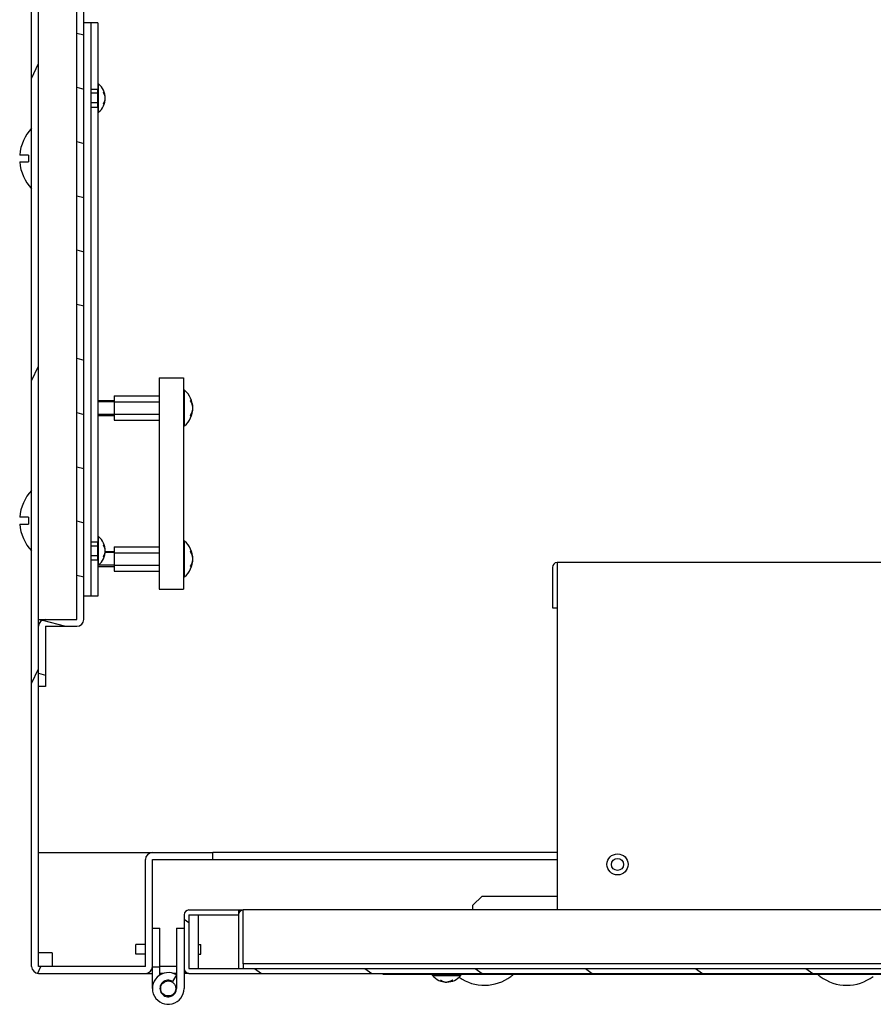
# Model space of a CAD drawing. Header units: millimetres. Extents: x 0 to 8390, y -1 to 5930.
# Tile 50 of 65: x 5041 to 5324, y 3693 to 4019. Entities that reach past the tile are written whole.
import ezdxf

# ---------------------------------------------------------------- set-up
doc = ezdxf.new("R2010")
doc.units = ezdxf.units.MM
doc.header["$LTSCALE"] = 462.55
doc.layers.get('0').update_dxf_attribs({"linetype": 'CONTINUOUS'})
for name, color, linetype in [('02___PRT_ALL_AXES', 7, 'CONTINUOUS'), ('7_ALL_FEATURES', 7, 'CONTINUOUS'), ('ALL_AXIS', 7, 'CONTINUOUS'), ('ALL_COSM_SKETCH', 7, 'CONTINUOUS')]:
    doc.layers.add(name, color=color, linetype=linetype)

msp = doc.modelspace()

# ---------------------------------------------------------------- hatches: boundary and pattern name
at = {"linetype": 'Continuous'}
h = msp.add_hatch(dxfattribs=at)
h.set_pattern_fill('DEFAULT__19', color=2, scale=42.380326, angle=245, style=0, pattern_type=0)
h.set_pattern_definition([(245, (0, 0), (38.40962, -17.9107), [])])
edge = h.paths.add_edge_path()
edge.add_line((5044.75, 4900.54), (5044.75, 4817.84))
edge.add_arc((5047.05, 4900.54), 2.3, 90, 180)
edge.add_line((5047.05, 4902.84), (5092.45, 4902.84))
edge.add_arc((5092.45, 4900.54), 2.3, 0, 90)
edge.add_line((5094.75, 4900.54), (5094.75, 4862.84))
edge.add_line((5092.45, 4862.84), (5094.75, 4862.84))
edge.add_line((5092.45, 4900.54), (5092.45, 4862.84))
edge.add_line((5047.05, 4900.54), (5092.45, 4900.54))
edge.add_line((5047.05, 4900.54), (5047.05, 4817.84))
edge.add_line((5044.75, 4817.84), (5047.05, 4817.84))
edge = h.paths.add_edge_path()
edge.add_line((5044.75, 4062.84), (5044.75, 3705.14))
edge.add_line((5044.75, 4062.84), (5047.05, 4062.84))
edge.add_line((5047.05, 4062.84), (5047.05, 3705.14))
edge.add_line((5082.45, 3705.14), (5047.05, 3705.14))
edge.add_line((5082.45, 3705.14), (5082.45, 3740.54))
edge.add_arc((5084.75, 3740.54), 2.3, 90, 180)
edge.add_line((5084.75, 3742.84), (5104.75, 3742.84))
edge.add_line((5104.75, 3740.54), (5104.75, 3742.84))
edge.add_line((5084.75, 3740.54), (5104.75, 3740.54))
edge.add_line((5084.75, 3705.14), (5084.75, 3740.54))
edge.add_arc((5082.45, 3705.14), 2.3, 270, 360)
edge.add_line((5082.45, 3702.84), (5047.05, 3702.84))
edge.add_arc((5047.05, 3705.14), 2.3, 180, 270)
h = msp.add_hatch(dxfattribs=at)
h.set_pattern_fill('DEFAULT__16', color=2, scale=17.34836, angle=165, style=0, pattern_type=0)
h.set_pattern_definition([(165, (0, 0), (-4.490086, -16.75723), [])])
edge = h.paths.add_edge_path()
edge.add_line((5062.05, 3820.14), (5062.05, 4025.54))
edge.add_arc((5059.75, 3820.14), 2.3, 270, 360)
edge.add_line((5049.35, 3817.84), (5059.75, 3817.84))
edge.add_line((5049.35, 3817.84), (5049.35, 3797.84))
edge.add_line((5049.35, 3797.84), (5047.05, 3797.84))
edge.add_line((5047.05, 3817.84), (5047.05, 3797.84))
edge.add_arc((5049.35, 3817.84), 2.3, 90, 180)
edge.add_line((5049.35, 3820.14), (5059.75, 3820.14))
edge.add_line((5059.75, 3820.14), (5059.75, 4025.54))
edge.add_line((5047.05, 4025.54), (5059.75, 4025.54))
edge.add_line((5047.05, 4025.54), (5047.05, 4027.84))
edge.add_line((5047.05, 4027.84), (5059.75, 4027.84))
edge.add_arc((5059.75, 4025.54), 2.3, 0, 90)
h = msp.add_hatch(dxfattribs=at)
h.set_pattern_fill('DEFAULT__13', color=2, scale=20.94879, angle=325, style=0, pattern_type=0)
h.set_pattern_definition([(325, (0, 0), (12.01573, 17.160244), [])])
edge = h.paths.add_edge_path()
edge.add_line((5096.85, 3723.84), (5113.25, 3723.84))
edge.add_line((5113.25, 3723.84), (5113.25, 3722.24))
edge.add_line((5096.85, 3722.24), (5113.25, 3722.24))
edge.add_line((5096.85, 3722.24), (5096.85, 3704.44))
edge.add_line((5096.85, 3704.44), (5540.65, 3704.44))
edge.add_line((5540.65, 3722.24), (5540.65, 3704.44))
edge.add_line((5524.25, 3722.24), (5540.65, 3722.24))
edge.add_line((5524.25, 3723.84), (5524.25, 3722.24))
edge.add_line((5524.25, 3723.84), (5540.65, 3723.84))
edge.add_arc((5540.65, 3722.24), 1.6, 0, 90)
edge.add_line((5542.25, 3722.24), (5542.25, 3704.44))
edge.add_arc((5540.65, 3704.44), 1.6, 270, 360)
edge.add_line((5096.85, 3702.84), (5540.65, 3702.84))
edge.add_arc((5096.85, 3704.44), 1.6, 180, 270)
edge.add_line((5095.25, 3722.24), (5095.25, 3704.44))
edge.add_arc((5096.85, 3722.24), 1.6, 90, 180)

# ---------------------------------------------------------------- linework, layer by layer
at = {"color": 7, "linetype": 'Continuous'}
for p, q in [((5044.75, 3705.14), (5044.75, 4124.13)), ((5047.05, 3705.14), (5047.05, 4112.23)), ((5059.75, 3820.14), (5059.75, 4025.54)), ((5062.05, 3820.14), (5062.05, 4025.54)), ((5043.75, 3973.99), (5040.79, 3973.99)), ((5043.75, 3973.99), (5043.75, 3971.69)), ((5040.79, 3971.69), (5043.75, 3971.69)), ((5087.05, 3900.14), (5087.05, 3830.14)), ((5087.05, 3900.14), (5095.05, 3900.14)), ((5095.05, 3900.14), (5095.05, 3830.14)), ((5072.05, 3892.24), (5066.65, 3892.24)), ((5072.05, 3894.18), (5072.05, 3886.09)), ((5072.05, 3894.18), (5087.05, 3894.18)), ((5072.05, 3892.16), (5087.05, 3892.16)), ((5072.05, 3888.04), (5066.65, 3888.04)), ((5072.05, 3888.11), (5087.05, 3888.11)), ((5072.05, 3886.09), (5087.05, 3886.09)), ((5043.75, 3853.99), (5040.79, 3853.99)), ((5043.75, 3853.99), (5043.75, 3851.69)), ((5040.79, 3851.69), (5043.75, 3851.69)), ((5072.05, 3844.18), (5072.05, 3836.09)), ((5072.05, 3844.18), (5087.05, 3844.18)), ((5072.05, 3842.24), (5069.08, 3842.24)), ((5072.05, 3842.16), (5087.05, 3842.16)), ((5072.05, 3838.04), (5066.65, 3838.04)), ((5072.05, 3838.11), (5087.05, 3838.11)), ((5072.05, 3836.09), (5087.05, 3836.09)), ((5087.05, 3830.14), (5095.05, 3830.14)), ((5217.25, 3823.94), (5218.85, 3823.94)), ((5047.05, 3820.14), (5059.75, 3820.14)), ((5049.35, 3817.84), (5049.35, 3797.84)), ((5049.35, 3817.84), (5059.75, 3817.84)), ((5049.35, 3797.84), (5047.05, 3797.84)), ((5084.75, 3742.84), (5104.75, 3742.84)), ((5104.75, 3740.54), (5104.75, 3742.84)), ((5082.45, 3705.14), (5082.45, 3740.54)), ((5084.75, 3740.54), (5218.85, 3740.54)), ((5084.75, 3705.14), (5084.75, 3740.54)), ((5193.95, 3728.44), (5190.95, 3725.44)), ((5193.95, 3728.44), (5218.85, 3728.44)), ((5096.85, 3723.84), (5114.85, 3723.84)), ((5113.25, 3723.84), (5113.25, 3722.24)), ((5190.95, 3723.84), (5190.95, 3725.44)), ((5095.25, 3722.24), (5095.25, 3704.44)), ((5096.85, 3722.24), (5113.25, 3722.24)), ((5096.85, 3722.24), (5096.85, 3704.44)), ((5100.05, 3704.44), (5100.05, 3722.24)), ((5084.75, 3717.84), (5087.25, 3717.84)), ((5087.25, 3702.31), (5087.25, 3717.84)), ((5092.75, 3717.84), (5095.25, 3717.84)), ((5092.75, 3717.84), (5092.75, 3697.84)), ((5082.45, 3705.14), (5047.05, 3705.14)), ((5087.25, 3704.84), (5084.75, 3704.84)), ((5092.75, 3705.14), (5087.25, 3705.14)), ((5096.85, 3704.44), (5540.65, 3704.44)), ((5114.85, 3706.04), (5114.85, 3704.44)), ((5047.05, 3702.84), (5084.75, 3702.84)), ((5092.75, 3702.31), (5091.44, 3700.18)), ((5096.85, 3702.84), (5540.65, 3702.84)), ((5161.25, 3702.44), (5161.25, 3702.84)), ((5403.25, 3702.44), (5161.25, 3702.44)), ((5162.25, 3702.44), (5162.25, 3702.84)), ((5203.5, 3701.84), (5203.58, 3701.84)), ((5305.92, 3701.84), (5305.99, 3701.84)), ((5323.5, 3701.84), (5323.58, 3701.84))]:
    msp.add_line(p, q, dxfattribs=at)
at = {"color": 2, "linetype": 'Continuous'}
for p, q in [((5066.65, 3892.64), (5072.05, 3892.64)), ((5066.65, 3887.64), (5072.05, 3887.64)), ((5069.13, 3842.64), (5072.05, 3842.64)), ((5066.65, 3837.64), (5072.05, 3837.64))]:
    msp.add_line(p, q, dxfattribs=at)
at = {"color": 3, "linetype": 'Continuous'}
for p, q in [((5217.25, 3837.34), (5217.25, 3823.94)), ((5463.65, 3838.94), (5218.85, 3838.94)), ((5218.85, 3838.94), (5218.85, 3723.84)), ((5047.05, 3742.84), (5084.75, 3742.84)), ((5218.85, 3742.84), (5104.75, 3742.84)), ((5522.65, 3723.84), (5114.85, 3723.84)), ((5114.85, 3706.04), (5114.85, 3723.84)), ((5113.25, 3722.24), (5113.25, 3704.44)), ((5051.55, 3709.64), (5047.05, 3709.64)), ((5051.55, 3709.64), (5051.55, 3705.14)), ((5084.75, 3697.84), (5084.75, 3705.14)), ((5095.25, 3704.44), (5095.25, 3697.84)), ((5522.65, 3706.04), (5114.85, 3706.04)), ((5088.44, 3702.84), (5087.25, 3702.84)), ((5092.75, 3702.84), (5091.56, 3702.84)), ((5096.85, 3702.84), (5095.25, 3702.84))]:
    msp.add_line(p, q, dxfattribs=at)
for centre, radius, start, end in [((5218.85, 3837.34), 1.6, 90, 180), ((5114.85, 3722.24), 1.6, 90, 180), ((5090, 3697.84), 5.25, 58.4119, 360)]:
    msp.add_arc(centre, radius, start, end, dxfattribs=at)
at = {"color": 7, "linetype": 'Continuous'}
for centre, radius, start, end in [((5049.35, 3817.84), 2.3, 90, 180), ((5059.75, 3820.14), 2.3, 270, 360), ((5084.75, 3740.54), 2.3, 90, 180), ((5096.85, 3722.24), 1.6, 90, 180), ((5047.05, 3705.14), 2.3, 180, 270), ((5082.45, 3705.14), 2.3, 270, 360), ((5096.85, 3704.44), 1.6, 180, 270), ((5090, 3697.84), 2.75, 58.4119, 360), ((5194.75, 3713.34), 14.45, 234.5581, 307.2871), ((5314.75, 3713.34), 14.45, 232.7129, 307.2871)]:
    msp.add_arc(centre, radius, start, end, dxfattribs=at)
at = {"layer": '02___PRT_ALL_AXES', "color": 7, "linetype": 'Continuous'}
for p, q in [((5064.35, 3995.84), (5066.65, 3995.84)), ((5064.35, 3989.84), (5064.35, 3845.84)), ((5064.35, 3989.84), (5066.65, 3989.84)), ((5066.65, 3989.84), (5066.65, 3845.84)), ((5064.35, 3845.84), (5066.65, 3845.84)), ((5064.35, 3839.84), (5066.65, 3839.84))]:
    msp.add_line(p, q, dxfattribs=at)
at = {"layer": '02___PRT_ALL_AXES', "color": 3, "linetype": 'Continuous'}
msp.add_circle((5238.85, 3738.94), 3.5, dxfattribs=at)
at = {"layer": '02___PRT_ALL_AXES', "color": 7, "linetype": 'Continuous'}
msp.add_circle((5090, 3697.84), 2.5, dxfattribs=at)
for centre, radius, start, end in [((5055.25, 3972.84), 14.5, 136.3972, 175.4501), ((5055.25, 3972.84), 14.5, 184.5499, 223.6028), ((5055.25, 3852.84), 14.5, 136.3972, 175.4501), ((5055.25, 3852.84), 14.5, 184.5499, 223.6028), ((5090, 3697.84), 5, 56.6104, 58.4119), ((5194.75, 3713.34), 14.5, 307.5235, 311.1711), ((5314.75, 3713.34), 14.5, 228.8289, 232.4765)]:
    msp.add_arc(centre, radius, start, end, dxfattribs=at)
at = {"layer": '7_ALL_FEATURES', "color": 7, "linetype": 'Continuous'}
for p, q in [((5066.65, 4017.84), (5062.05, 4017.84)), ((5064.35, 4017.84), (5064.35, 3827.84)), ((5066.65, 4017.84), (5066.65, 3995.84)), ((5066.65, 3839.84), (5066.65, 3827.84)), ((5066.65, 3827.84), (5062.05, 3827.84))]:
    msp.add_line(p, q, dxfattribs=at)
at = {"layer": 'ALL_AXIS', "color": 7, "linetype": 'Continuous'}
for p, q in [((5066.94, 3997.54), (5066.65, 3997.54)), ((5066.94, 3988.14), (5066.94, 3997.54)), ((5066.65, 3994.44), (5064.35, 3994.44)), ((5066.65, 3989.97), (5066.65, 3995.84)), ((5066.65, 3991.24), (5064.35, 3991.24)), ((5066.94, 3988.14), (5066.65, 3988.14)), ((5095.4, 3896.04), (5095.05, 3896.04)), ((5095.4, 3884.24), (5095.4, 3896.04)), ((5095.4, 3884.24), (5095.05, 3884.24)), ((5066.94, 3847.54), (5066.65, 3847.54)), ((5066.94, 3838.14), (5066.94, 3847.54)), ((5066.65, 3844.44), (5064.35, 3844.44)), ((5066.65, 3839.97), (5066.65, 3845.84)), ((5095.4, 3846.04), (5095.05, 3846.04)), ((5095.4, 3834.24), (5095.4, 3846.04)), ((5066.65, 3841.24), (5064.35, 3841.24)), ((5066.94, 3838.14), (5066.65, 3838.14)), ((5095.4, 3834.24), (5095.05, 3834.24)), ((5082.45, 3712.44), (5079.25, 3712.44)), ((5079.25, 3709.24), (5079.25, 3712.44)), ((5100.05, 3712.44), (5100.75, 3712.44)), ((5100.75, 3709.24), (5100.75, 3712.44)), ((5082.45, 3709.24), (5079.25, 3709.24)), ((5100.05, 3709.24), (5100.75, 3709.24)), ((5177.55, 3702.15), (5177.55, 3702.44)), ((5177.55, 3702.15), (5186.95, 3702.15)), ((5186.95, 3702.15), (5186.95, 3702.44))]:
    msp.add_line(p, q, dxfattribs=at)
msp.add_circle((5238.85, 3738.94), 2, dxfattribs=at)
for centre, radius, start, end in [((5063.05, 3992.84), 6.1, 309.6019, 50.3981), ((5090.45, 3890.14), 7.7, 309.9831, 50.0169), ((5063.05, 3842.84), 6.1, 309.6019, 50.3981), ((5090.45, 3840.14), 7.7, 309.9831, 50.0169), ((5182.25, 3706.04), 6.1, 219.6019, 320.3981)]:
    msp.add_arc(centre, radius, start, end, dxfattribs=at)
at = {"layer": 'ALL_COSM_SKETCH', "color": 7, "linetype": 'Continuous'}
for points, knots in [([(5069.07, 3993.5), (5069.07, 3993.53), (5069.05, 3993.59), (5069.03, 3993.66), (5069.02, 3993.7), (5069.01, 3993.73), (5069, 3993.76), (5068.99, 3993.8), (5068.98, 3993.84), (5068.96, 3993.89), (5068.95, 3993.92), (5068.94, 3993.95), (5068.93, 3993.98), (5068.91, 3994.03), (5068.89, 3994.08), (5068.87, 3994.13), (5068.85, 3994.16), (5068.85, 3994.18), (5068.83, 3994.2), (5068.82, 3994.23), (5068.8, 3994.28), (5068.77, 3994.33), (5068.74, 3994.38), (5068.73, 3994.41), (5068.71, 3994.44), (5068.69, 3994.47), (5068.67, 3994.51), (5068.65, 3994.55), (5068.63, 3994.58), (5068.61, 3994.6), (5068.6, 3994.62), (5068.58, 3994.65), (5068.56, 3994.69), (5068.51, 3994.75), (5068.48, 3994.8), (5068.46, 3994.83)], [0, 0, 0, 0, 0.0625, 0.125, 0.15625, 0.171875, 0.1875, 0.21875, 0.25, 0.28125, 0.3125, 0.328125, 0.34375, 0.375, 0.4375, 0.46875, 0.484375, 0.5, 0.515625, 0.53125, 0.5625, 0.625, 0.65625, 0.671875, 0.6875, 0.71875, 0.75, 0.78125, 0.8125, 0.828125, 0.84375, 0.859375, 0.875, 0.9375, 1, 1, 1, 1]), ([(5069.15, 3992.84), (5069.15, 3992.86), (5069.15, 3992.9), (5069.15, 3992.95), (5069.14, 3992.99), (5069.14, 3993.01), (5069.14, 3993.03), (5069.14, 3993.04), (5069.14, 3993.06), (5069.14, 3993.08), (5069.13, 3993.11), (5069.13, 3993.14), (5069.13, 3993.17), (5069.13, 3993.19), (5069.12, 3993.21), (5069.12, 3993.24), (5069.12, 3993.26), (5069.12, 3993.27), (5069.11, 3993.29), (5069.11, 3993.31), (5069.11, 3993.34), (5069.1, 3993.37), (5069.1, 3993.4), (5069.09, 3993.44), (5069.08, 3993.48), (5069.07, 3993.5)], [0, 0, 0, 0, 0.125, 0.1875, 0.25, 0.28125, 0.3125, 0.328125, 0.34375, 0.375, 0.4375, 0.46875, 0.5, 0.53125, 0.5625, 0.625, 0.65625, 0.671875, 0.6875, 0.71875, 0.75, 0.8125, 0.84375, 0.875, 1, 1, 1, 1]), ([(5068.46, 3990.84), (5068.47, 3990.87), (5068.51, 3990.92), (5068.55, 3990.98), (5068.58, 3991.02), (5068.6, 3991.05), (5068.62, 3991.08), (5068.64, 3991.11), (5068.66, 3991.15), (5068.69, 3991.2), (5068.71, 3991.23), (5068.73, 3991.26), (5068.74, 3991.29), (5068.76, 3991.33), (5068.79, 3991.39), (5068.81, 3991.43), (5068.83, 3991.46), (5068.84, 3991.48), (5068.85, 3991.5), (5068.86, 3991.53), (5068.88, 3991.58), (5068.91, 3991.64), (5068.93, 3991.69), (5068.94, 3991.72), (5068.95, 3991.74), (5068.96, 3991.78), (5068.97, 3991.82), (5068.99, 3991.86), (5069, 3991.89), (5069.01, 3991.92), (5069.02, 3991.95), (5069.03, 3992), (5069.05, 3992.08), (5069.07, 3992.14), (5069.07, 3992.17)], [0, 0, 0, 0, 0.0625, 0.125, 0.15625, 0.171875, 0.1875, 0.21875, 0.25, 0.28125, 0.3125, 0.328125, 0.34375, 0.375, 0.4375, 0.46875, 0.484375, 0.5, 0.515625, 0.53125, 0.5625, 0.625, 0.65625, 0.671875, 0.6875, 0.71875, 0.75, 0.78125, 0.8125, 0.828125, 0.84375, 0.875, 0.9375, 1, 1, 1, 1]), ([(5069.07, 3992.17), (5069.08, 3992.19), (5069.09, 3992.23), (5069.1, 3992.28), (5069.1, 3992.32), (5069.11, 3992.34), (5069.11, 3992.36), (5069.11, 3992.37), (5069.12, 3992.39), (5069.12, 3992.41), (5069.12, 3992.44), (5069.13, 3992.47), (5069.13, 3992.5), (5069.13, 3992.52), (5069.13, 3992.54), (5069.14, 3992.57), (5069.14, 3992.59), (5069.14, 3992.6), (5069.14, 3992.62), (5069.14, 3992.64), (5069.14, 3992.67), (5069.14, 3992.7), (5069.15, 3992.73), (5069.15, 3992.77), (5069.15, 3992.81), (5069.15, 3992.84)], [0, 0, 0, 0, 0.125, 0.1875, 0.25, 0.28125, 0.3125, 0.328125, 0.34375, 0.375, 0.4375, 0.46875, 0.5, 0.53125, 0.5625, 0.625, 0.65625, 0.671875, 0.6875, 0.71875, 0.75, 0.8125, 0.84375, 0.875, 1, 1, 1, 1]), ([(5098.09, 3890.8), (5098.08, 3890.84), (5098.07, 3890.92), (5098.05, 3891), (5098.04, 3891.06), (5098.03, 3891.08), (5098.03, 3891.1), (5098.02, 3891.12), (5098.01, 3891.15), (5098, 3891.2), (5097.98, 3891.26), (5097.96, 3891.32), (5097.95, 3891.37), (5097.93, 3891.41), (5097.92, 3891.45), (5097.89, 3891.52), (5097.86, 3891.59), (5097.84, 3891.66), (5097.82, 3891.7), (5097.81, 3891.73), (5097.8, 3891.76), (5097.78, 3891.8), (5097.75, 3891.86), (5097.71, 3891.94), (5097.68, 3892.01), (5097.66, 3892.05), (5097.64, 3892.08), (5097.61, 3892.13), (5097.58, 3892.19), (5097.55, 3892.24), (5097.52, 3892.29), (5097.5, 3892.32), (5097.49, 3892.34), (5097.48, 3892.36), (5097.46, 3892.38), (5097.42, 3892.44), (5097.36, 3892.52), (5097.31, 3892.6), (5097.29, 3892.64)], [0, 0, 0, 0, 0.0625, 0.125, 0.140625, 0.15625, 0.164062, 0.171875, 0.1875, 0.21875, 0.25, 0.28125, 0.3125, 0.328125, 0.34375, 0.375, 0.4375, 0.46875, 0.484375, 0.5, 0.515625, 0.53125, 0.5625, 0.625, 0.65625, 0.671875, 0.6875, 0.71875, 0.75, 0.78125, 0.8125, 0.828125, 0.835938, 0.84375, 0.859375, 0.875, 0.9375, 1, 1, 1, 1]), ([(5097.29, 3887.63), (5097.31, 3887.67), (5097.36, 3887.73), (5097.41, 3887.81), (5097.44, 3887.86), (5097.46, 3887.89), (5097.48, 3887.91), (5097.5, 3887.95), (5097.53, 3888), (5097.56, 3888.06), (5097.59, 3888.11), (5097.62, 3888.16), (5097.64, 3888.19), (5097.66, 3888.23), (5097.69, 3888.3), (5097.73, 3888.38), (5097.76, 3888.44), (5097.78, 3888.48), (5097.8, 3888.51), (5097.81, 3888.54), (5097.82, 3888.58), (5097.85, 3888.65), (5097.88, 3888.72), (5097.91, 3888.79), (5097.92, 3888.83), (5097.94, 3888.87), (5097.95, 3888.92), (5097.97, 3888.98), (5097.99, 3889.04), (5098, 3889.09), (5098.01, 3889.13), (5098.02, 3889.16), (5098.03, 3889.19), (5098.04, 3889.25), (5098.06, 3889.34), (5098.08, 3889.43), (5098.09, 3889.47)], [0, 0, 0, 0, 0.0625, 0.125, 0.140625, 0.15625, 0.171875, 0.1875, 0.21875, 0.25, 0.28125, 0.3125, 0.328125, 0.34375, 0.375, 0.4375, 0.46875, 0.484375, 0.5, 0.515625, 0.53125, 0.5625, 0.625, 0.65625, 0.671875, 0.6875, 0.71875, 0.75, 0.78125, 0.8125, 0.828125, 0.84375, 0.859375, 0.875, 0.9375, 1, 1, 1, 1]), ([(5098.15, 3890.14), (5098.15, 3890.15), (5098.15, 3890.17), (5098.15, 3890.2), (5098.15, 3890.22), (5098.15, 3890.23), (5098.15, 3890.25), (5098.15, 3890.27), (5098.14, 3890.29), (5098.14, 3890.33), (5098.14, 3890.37), (5098.14, 3890.42), (5098.13, 3890.5), (5098.12, 3890.59), (5098.11, 3890.67), (5098.1, 3890.73), (5098.09, 3890.77), (5098.09, 3890.8)], [0, 0, 0, 0, 0.0625, 0.125, 0.15625, 0.171875, 0.1875, 0.21875, 0.25, 0.3125, 0.375, 0.4375, 0.5, 0.75, 0.8125, 0.875, 1, 1, 1, 1]), ([(5098.09, 3889.47), (5098.09, 3889.48), (5098.1, 3889.5), (5098.1, 3889.53), (5098.1, 3889.55), (5098.11, 3889.57), (5098.11, 3889.58), (5098.11, 3889.6), (5098.11, 3889.63), (5098.12, 3889.66), (5098.12, 3889.7), (5098.13, 3889.75), (5098.14, 3889.83), (5098.14, 3889.92), (5098.15, 3890), (5098.15, 3890.06), (5098.15, 3890.11), (5098.15, 3890.14)], [0, 0, 0, 0, 0.0625, 0.125, 0.15625, 0.171875, 0.1875, 0.21875, 0.25, 0.3125, 0.375, 0.4375, 0.5, 0.75, 0.8125, 0.875, 1, 1, 1, 1]), ([(5069.07, 3843.5), (5069.07, 3843.53), (5069.05, 3843.59), (5069.03, 3843.66), (5069.02, 3843.7), (5069.01, 3843.73), (5069, 3843.76), (5068.99, 3843.8), (5068.98, 3843.84), (5068.96, 3843.89), (5068.95, 3843.92), (5068.94, 3843.95), (5068.93, 3843.98), (5068.91, 3844.03), (5068.89, 3844.08), (5068.87, 3844.13), (5068.85, 3844.16), (5068.85, 3844.18), (5068.83, 3844.2), (5068.82, 3844.23), (5068.8, 3844.28), (5068.77, 3844.33), (5068.74, 3844.38), (5068.73, 3844.41), (5068.71, 3844.44), (5068.69, 3844.47), (5068.67, 3844.51), (5068.65, 3844.55), (5068.63, 3844.58), (5068.61, 3844.6), (5068.6, 3844.62), (5068.58, 3844.65), (5068.56, 3844.69), (5068.51, 3844.75), (5068.48, 3844.8), (5068.46, 3844.83)], [0, 0, 0, 0, 0.0625, 0.125, 0.15625, 0.171875, 0.1875, 0.21875, 0.25, 0.28125, 0.3125, 0.328125, 0.34375, 0.375, 0.4375, 0.46875, 0.484375, 0.5, 0.515625, 0.53125, 0.5625, 0.625, 0.65625, 0.671875, 0.6875, 0.71875, 0.75, 0.78125, 0.8125, 0.828125, 0.84375, 0.859375, 0.875, 0.9375, 1, 1, 1, 1]), ([(5069.15, 3842.84), (5069.15, 3842.86), (5069.15, 3842.9), (5069.15, 3842.95), (5069.14, 3842.99), (5069.14, 3843.01), (5069.14, 3843.03), (5069.14, 3843.04), (5069.14, 3843.06), (5069.14, 3843.08), (5069.13, 3843.11), (5069.13, 3843.14), (5069.13, 3843.17), (5069.13, 3843.19), (5069.12, 3843.21), (5069.12, 3843.24), (5069.12, 3843.26), (5069.12, 3843.27), (5069.11, 3843.29), (5069.11, 3843.31), (5069.11, 3843.34), (5069.1, 3843.37), (5069.1, 3843.4), (5069.09, 3843.44), (5069.08, 3843.48), (5069.07, 3843.5)], [0, 0, 0, 0, 0.125, 0.1875, 0.25, 0.28125, 0.3125, 0.328125, 0.34375, 0.375, 0.4375, 0.46875, 0.5, 0.53125, 0.5625, 0.625, 0.65625, 0.671875, 0.6875, 0.71875, 0.75, 0.8125, 0.84375, 0.875, 1, 1, 1, 1]), ([(5068.46, 3840.84), (5068.47, 3840.87), (5068.51, 3840.92), (5068.55, 3840.98), (5068.58, 3841.02), (5068.6, 3841.05), (5068.62, 3841.08), (5068.64, 3841.11), (5068.66, 3841.15), (5068.69, 3841.2), (5068.71, 3841.23), (5068.73, 3841.26), (5068.74, 3841.29), (5068.76, 3841.33), (5068.79, 3841.39), (5068.81, 3841.43), (5068.83, 3841.46), (5068.84, 3841.48), (5068.85, 3841.5), (5068.86, 3841.53), (5068.88, 3841.58), (5068.91, 3841.64), (5068.93, 3841.69), (5068.94, 3841.72), (5068.95, 3841.74), (5068.96, 3841.78), (5068.97, 3841.82), (5068.99, 3841.86), (5069, 3841.89), (5069.01, 3841.92), (5069.02, 3841.95), (5069.03, 3842), (5069.05, 3842.08), (5069.07, 3842.14), (5069.07, 3842.17)], [0, 0, 0, 0, 0.0625, 0.125, 0.15625, 0.171875, 0.1875, 0.21875, 0.25, 0.28125, 0.3125, 0.328125, 0.34375, 0.375, 0.4375, 0.46875, 0.484375, 0.5, 0.515625, 0.53125, 0.5625, 0.625, 0.65625, 0.671875, 0.6875, 0.71875, 0.75, 0.78125, 0.8125, 0.828125, 0.84375, 0.875, 0.9375, 1, 1, 1, 1]), ([(5069.07, 3842.17), (5069.08, 3842.19), (5069.09, 3842.23), (5069.1, 3842.28), (5069.1, 3842.32), (5069.11, 3842.34), (5069.11, 3842.36), (5069.11, 3842.37), (5069.12, 3842.39), (5069.12, 3842.41), (5069.12, 3842.44), (5069.13, 3842.47), (5069.13, 3842.5), (5069.13, 3842.52), (5069.13, 3842.54), (5069.14, 3842.57), (5069.14, 3842.59), (5069.14, 3842.6), (5069.14, 3842.62), (5069.14, 3842.64), (5069.14, 3842.67), (5069.14, 3842.7), (5069.15, 3842.73), (5069.15, 3842.77), (5069.15, 3842.81), (5069.15, 3842.84)], [0, 0, 0, 0, 0.125, 0.1875, 0.25, 0.28125, 0.3125, 0.328125, 0.34375, 0.375, 0.4375, 0.46875, 0.5, 0.53125, 0.5625, 0.625, 0.65625, 0.671875, 0.6875, 0.71875, 0.75, 0.8125, 0.84375, 0.875, 1, 1, 1, 1]), ([(5098.09, 3840.8), (5098.08, 3840.84), (5098.07, 3840.92), (5098.05, 3841), (5098.04, 3841.06), (5098.03, 3841.08), (5098.03, 3841.1), (5098.02, 3841.12), (5098.01, 3841.15), (5098, 3841.2), (5097.98, 3841.26), (5097.96, 3841.32), (5097.95, 3841.37), (5097.93, 3841.41), (5097.92, 3841.45), (5097.89, 3841.52), (5097.86, 3841.59), (5097.84, 3841.66), (5097.82, 3841.7), (5097.81, 3841.73), (5097.8, 3841.76), (5097.78, 3841.8), (5097.75, 3841.86), (5097.71, 3841.94), (5097.68, 3842.01), (5097.66, 3842.05), (5097.64, 3842.08), (5097.61, 3842.13), (5097.58, 3842.19), (5097.55, 3842.24), (5097.52, 3842.29), (5097.5, 3842.32), (5097.49, 3842.34), (5097.48, 3842.36), (5097.46, 3842.38), (5097.42, 3842.44), (5097.36, 3842.52), (5097.31, 3842.6), (5097.29, 3842.64)], [0, 0, 0, 0, 0.0625, 0.125, 0.140625, 0.15625, 0.164062, 0.171875, 0.1875, 0.21875, 0.25, 0.28125, 0.3125, 0.328125, 0.34375, 0.375, 0.4375, 0.46875, 0.484375, 0.5, 0.515625, 0.53125, 0.5625, 0.625, 0.65625, 0.671875, 0.6875, 0.71875, 0.75, 0.78125, 0.8125, 0.828125, 0.835938, 0.84375, 0.859375, 0.875, 0.9375, 1, 1, 1, 1]), ([(5098.15, 3840.14), (5098.15, 3840.15), (5098.15, 3840.17), (5098.15, 3840.2), (5098.15, 3840.22), (5098.15, 3840.23), (5098.15, 3840.25), (5098.15, 3840.27), (5098.14, 3840.29), (5098.14, 3840.33), (5098.14, 3840.37), (5098.14, 3840.42), (5098.13, 3840.5), (5098.12, 3840.59), (5098.11, 3840.67), (5098.1, 3840.73), (5098.09, 3840.77), (5098.09, 3840.8)], [0, 0, 0, 0, 0.0625, 0.125, 0.15625, 0.171875, 0.1875, 0.21875, 0.25, 0.3125, 0.375, 0.4375, 0.5, 0.75, 0.8125, 0.875, 1, 1, 1, 1]), ([(5098.09, 3839.47), (5098.09, 3839.48), (5098.1, 3839.5), (5098.1, 3839.53), (5098.1, 3839.55), (5098.11, 3839.57), (5098.11, 3839.58), (5098.11, 3839.6), (5098.11, 3839.63), (5098.12, 3839.66), (5098.12, 3839.7), (5098.13, 3839.75), (5098.14, 3839.83), (5098.14, 3839.92), (5098.15, 3840), (5098.15, 3840.06), (5098.15, 3840.11), (5098.15, 3840.14)], [0, 0, 0, 0, 0.0625, 0.125, 0.15625, 0.171875, 0.1875, 0.21875, 0.25, 0.3125, 0.375, 0.4375, 0.5, 0.75, 0.8125, 0.875, 1, 1, 1, 1]), ([(5097.29, 3837.63), (5097.31, 3837.67), (5097.36, 3837.73), (5097.41, 3837.81), (5097.44, 3837.86), (5097.46, 3837.89), (5097.48, 3837.91), (5097.5, 3837.95), (5097.53, 3838), (5097.56, 3838.06), (5097.59, 3838.11), (5097.62, 3838.16), (5097.64, 3838.19), (5097.66, 3838.23), (5097.69, 3838.3), (5097.73, 3838.38), (5097.76, 3838.44), (5097.78, 3838.48), (5097.8, 3838.51), (5097.81, 3838.54), (5097.82, 3838.58), (5097.85, 3838.65), (5097.88, 3838.72), (5097.91, 3838.79), (5097.92, 3838.83), (5097.94, 3838.87), (5097.95, 3838.92), (5097.97, 3838.98), (5097.99, 3839.04), (5098, 3839.09), (5098.01, 3839.13), (5098.02, 3839.16), (5098.03, 3839.19), (5098.04, 3839.25), (5098.06, 3839.34), (5098.08, 3839.43), (5098.09, 3839.47)], [0, 0, 0, 0, 0.0625, 0.125, 0.140625, 0.15625, 0.171875, 0.1875, 0.21875, 0.25, 0.28125, 0.3125, 0.328125, 0.34375, 0.375, 0.4375, 0.46875, 0.484375, 0.5, 0.515625, 0.53125, 0.5625, 0.625, 0.65625, 0.671875, 0.6875, 0.71875, 0.75, 0.78125, 0.8125, 0.828125, 0.84375, 0.859375, 0.875, 0.9375, 1, 1, 1, 1]), ([(5180.25, 3700.63), (5180.28, 3700.61), (5180.33, 3700.57), (5180.39, 3700.53), (5180.44, 3700.5), (5180.46, 3700.48), (5180.49, 3700.47), (5180.53, 3700.44), (5180.57, 3700.42), (5180.61, 3700.39), (5180.64, 3700.37), (5180.67, 3700.36), (5180.7, 3700.34), (5180.75, 3700.32), (5180.8, 3700.29), (5180.84, 3700.27), (5180.87, 3700.26), (5180.89, 3700.24), (5180.91, 3700.24), (5180.94, 3700.22), (5180.99, 3700.2), (5181.05, 3700.18), (5181.1, 3700.16), (5181.13, 3700.14), (5181.16, 3700.14), (5181.19, 3700.12), (5181.23, 3700.11), (5181.27, 3700.09), (5181.31, 3700.08), (5181.33, 3700.07), (5181.36, 3700.07), (5181.42, 3700.05), (5181.49, 3700.03), (5181.55, 3700.02), (5181.58, 3700.01)], [0, 0, 0, 0, 0.0625, 0.125, 0.15625, 0.171875, 0.1875, 0.21875, 0.25, 0.28125, 0.3125, 0.328125, 0.34375, 0.375, 0.4375, 0.46875, 0.484375, 0.5, 0.515625, 0.53125, 0.5625, 0.625, 0.65625, 0.671875, 0.6875, 0.71875, 0.75, 0.78125, 0.8125, 0.828125, 0.84375, 0.875, 0.9375, 1, 1, 1, 1]), ([(5181.58, 3700.01), (5181.61, 3700), (5181.64, 3700), (5181.7, 3699.99), (5181.73, 3699.98), (5181.76, 3699.98), (5181.77, 3699.97), (5181.79, 3699.97), (5181.8, 3699.97), (5181.83, 3699.96), (5181.86, 3699.96), (5181.89, 3699.96), (5181.91, 3699.95), (5181.93, 3699.95), (5181.95, 3699.95), (5181.98, 3699.95), (5182, 3699.95), (5182.02, 3699.94), (5182.03, 3699.94), (5182.05, 3699.94), (5182.08, 3699.94), (5182.11, 3699.94), (5182.14, 3699.94), (5182.18, 3699.94), (5182.22, 3699.94), (5182.25, 3699.94)], [0, 0, 0, 0, 0.125, 0.1875, 0.25, 0.28125, 0.3125, 0.328125, 0.34375, 0.375, 0.4375, 0.46875, 0.5, 0.53125, 0.5625, 0.625, 0.65625, 0.671875, 0.6875, 0.71875, 0.75, 0.8125, 0.84375, 0.875, 1, 1, 1, 1]), ([(5182.92, 3700.01), (5182.89, 3700), (5182.85, 3700), (5182.8, 3699.99), (5182.77, 3699.98), (5182.74, 3699.98), (5182.72, 3699.97), (5182.71, 3699.97), (5182.7, 3699.97), (5182.67, 3699.96), (5182.64, 3699.96), (5182.61, 3699.96), (5182.59, 3699.95), (5182.57, 3699.95), (5182.54, 3699.95), (5182.52, 3699.95), (5182.49, 3699.95), (5182.48, 3699.94), (5182.46, 3699.94), (5182.45, 3699.94), (5182.41, 3699.94), (5182.38, 3699.94), (5182.36, 3699.94), (5182.31, 3699.94), (5182.28, 3699.94), (5182.25, 3699.94)], [0, 0, 0, 0, 0.125, 0.1875, 0.25, 0.28125, 0.3125, 0.328125, 0.34375, 0.375, 0.4375, 0.46875, 0.5, 0.53125, 0.5625, 0.625, 0.65625, 0.671875, 0.6875, 0.71875, 0.75, 0.8125, 0.84375, 0.875, 1, 1, 1, 1]), ([(5184.24, 3700.63), (5184.22, 3700.61), (5184.17, 3700.57), (5184.1, 3700.53), (5184.06, 3700.5), (5184.03, 3700.48), (5184, 3700.47), (5183.97, 3700.44), (5183.93, 3700.42), (5183.89, 3700.39), (5183.85, 3700.37), (5183.82, 3700.36), (5183.8, 3700.34), (5183.75, 3700.32), (5183.7, 3700.29), (5183.65, 3700.27), (5183.62, 3700.26), (5183.61, 3700.24), (5183.58, 3700.24), (5183.55, 3700.22), (5183.5, 3700.2), (5183.45, 3700.18), (5183.4, 3700.16), (5183.37, 3700.14), (5183.34, 3700.14), (5183.31, 3700.12), (5183.26, 3700.11), (5183.22, 3700.09), (5183.19, 3700.08), (5183.16, 3700.07), (5183.13, 3700.07), (5183.08, 3700.05), (5183.01, 3700.03), (5182.95, 3700.02), (5182.92, 3700.01)], [0, 0, 0, 0, 0.0625, 0.125, 0.15625, 0.171875, 0.1875, 0.21875, 0.25, 0.28125, 0.3125, 0.328125, 0.34375, 0.375, 0.4375, 0.46875, 0.484375, 0.5, 0.515625, 0.53125, 0.5625, 0.625, 0.65625, 0.671875, 0.6875, 0.71875, 0.75, 0.78125, 0.8125, 0.828125, 0.84375, 0.875, 0.9375, 1, 1, 1, 1])]:
    msp.add_open_spline(points, degree=3, knots=knots, dxfattribs=at)

doc.saveas('drawing.dxf')
